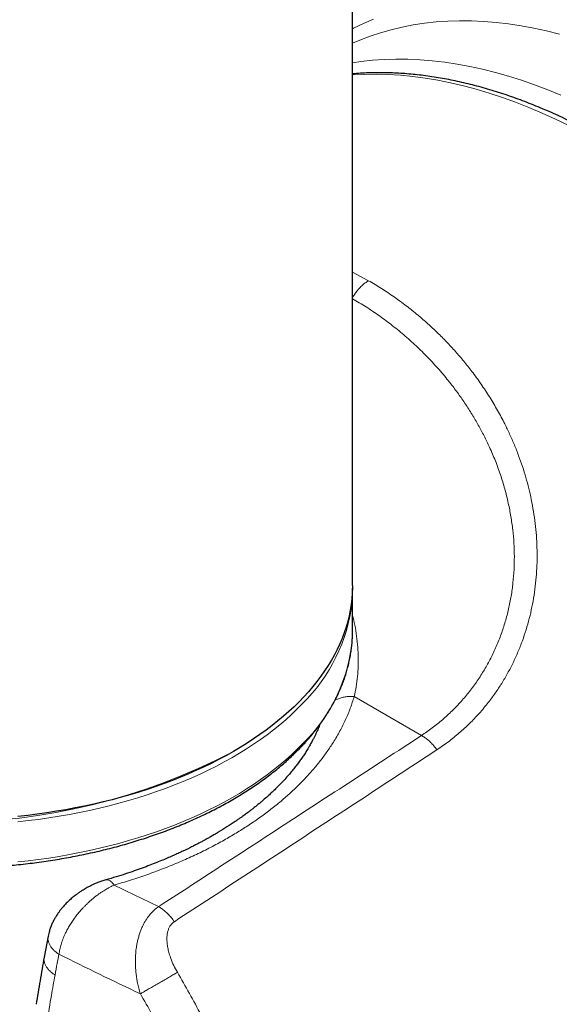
# Model space of a CAD drawing. Header units: millimetres. Extents: x 8 to 960, y 12 to 931.
# Tile 60 of 175: x 914 to 930, y 162 to 192. Entities that reach past the tile are written whole.
import ezdxf

# ---------------------------------------------------------------- set-up
doc = ezdxf.new("R2010")
doc.units = ezdxf.units.MM

msp = doc.modelspace()

# ---------------------------------------------------------------- linework, layer by layer
at = {"color": 7, "linetype": 'Continuous', "lineweight": 30}
for p, q in [((923.662, 174.614), (923.662, 227.689)), ((923.662, 173.226), (923.662, 174.451)), ((922.649, 170.334), (922.649, 170.351)), ((914.383, 163.913), (914.263, 163.277))]:
    msp.add_line(p, q, dxfattribs=at)
at = {"color": 8, "linetype": 'Continuous', "lineweight": 0}
for p, q in [((923.662, 184.168), (924.15, 183.911)), ((923.711, 171.224), (925.763, 170.039))]:
    msp.add_line(p, q, dxfattribs=at)
at = {"color": 8, "linetype": 'Continuous', "lineweight": 0, "flags": 128}
for points in [[(923.662, 191.595), (923.689, 191.609), (923.993, 191.758), (924.305, 191.893)], [(929.965, 191.432), (929.573, 191.531), (929.183, 191.616), (928.797, 191.688), (928.415, 191.746), (928.036, 191.79), (927.662, 191.82), (927.291, 191.837), (926.926, 191.84), (926.565, 191.829), (926.209, 191.804), (925.859, 191.766), (925.514, 191.713), (925.175, 191.647), (924.842, 191.568), (924.515, 191.475), (924.195, 191.368), (923.882, 191.248), (923.662, 191.154)], [(923.661, 190.557), (923.917, 190.594), (924.267, 190.633), (924.622, 190.658), (924.983, 190.669), (925.348, 190.667), (925.718, 190.65), (926.092, 190.62), (926.47, 190.576), (926.852, 190.519), (927.238, 190.447), (927.627, 190.362), (928.018, 190.264), (928.413, 190.152), (928.81, 190.027), (929.21, 189.888), (929.611, 189.736), (930.014, 189.571)], [(930.251, 188.644), (929.844, 188.841), (929.438, 189.026), (929.034, 189.198), (928.631, 189.357), (928.23, 189.502), (927.831, 189.634), (927.434, 189.753), (927.04, 189.858), (926.649, 189.949), (926.261, 190.027), (925.877, 190.091), (925.496, 190.142), (925.119, 190.178), (924.747, 190.201), (924.379, 190.21), (924.015, 190.205), (923.662, 190.186)], [(922.128, 171.002), (921.968, 170.839), (921.8, 170.678), (921.626, 170.52), (921.444, 170.365), (921.255, 170.213), (921.06, 170.063), (920.857, 169.916), (920.648, 169.773), (920.433, 169.633), (920.212, 169.496), (919.984, 169.362), (919.75, 169.232), (919.511, 169.106), (919.265, 168.983), (919.015, 168.864), (918.759, 168.749), (918.498, 168.637), (918.232, 168.53), (917.961, 168.427), (917.685, 168.327), (917.405, 168.233), (917.121, 168.142), (916.833, 168.055), (916.541, 167.973), (916.246, 167.896), (915.947, 167.823), (915.645, 167.754), (915.34, 167.69), (915.032, 167.631), (914.721, 167.576), (914.408, 167.526), (914.093, 167.481), (913.776, 167.441), (913.457, 167.405)], [(913.457, 166.181), (913.776, 166.216), (914.093, 166.256), (914.408, 166.302), (914.721, 166.352), (915.032, 166.406), (915.34, 166.466), (915.645, 166.529), (915.947, 166.598), (916.246, 166.671), (916.541, 166.749), (916.833, 166.831), (917.121, 166.917), (917.405, 167.008), (917.685, 167.103), (917.961, 167.202), (918.232, 167.305), (918.498, 167.412), (918.759, 167.524), (919.015, 167.639), (919.265, 167.758), (919.511, 167.881), (919.75, 168.007), (919.984, 168.137), (920.212, 168.271), (920.433, 168.408), (920.648, 168.548), (920.857, 168.692), (921.06, 168.838), (921.255, 168.988), (921.444, 169.14), (921.626, 169.295), (921.8, 169.453), (921.968, 169.614), (922.128, 169.777)]]:
    msp.add_lwpolyline(points, dxfattribs=at)
at = {"color": 7, "linetype": 'Continuous', "lineweight": 30, "flags": 128}
for points in [[(923.662, 174.614), (923.662, 174.552), (923.655, 174.378), (923.642, 174.205), (923.621, 174.031), (923.593, 173.858), (923.557, 173.686), (923.515, 173.514), (923.465, 173.343), (923.408, 173.172), (923.344, 173.002), (923.272, 172.833), (923.194, 172.666), (923.108, 172.499), (923.016, 172.334), (922.917, 172.17), (922.81, 172.007), (922.697, 171.846), (922.578, 171.687), (922.451, 171.529), (922.318, 171.373), (922.179, 171.219), (922.033, 171.067), (921.881, 170.917), (921.722, 170.77), (921.557, 170.624), (921.387, 170.481), (921.21, 170.34), (921.027, 170.202), (920.839, 170.067), (920.645, 169.934), (920.445, 169.804), (920.24, 169.677), (920.03, 169.552), (919.815, 169.431), (919.594, 169.312), (919.369, 169.197), (919.139, 169.085), (918.904, 168.977), (918.665, 168.871), (918.421, 168.769), (918.173, 168.671), (917.921, 168.575), (917.666, 168.484), (917.406, 168.396), (917.143, 168.312), (916.876, 168.231), (916.606, 168.154), (916.333, 168.081), (916.057, 168.012), (915.778, 167.947), (915.496, 167.886), (915.212, 167.828), (914.926, 167.775), (914.637, 167.726), (914.346, 167.681), (914.054, 167.639), (913.76, 167.602), (913.464, 167.569)], [(923.658, 173.043), (923.662, 173.188), (923.662, 173.226)]]:
    msp.add_lwpolyline(points, dxfattribs=at)
at = {"color": 7, "linetype": 'Continuous', "lineweight": 30}
msp.add_arc((919.523, 174.451), 4.139, 355.2218, 1.1299, dxfattribs=at)
at = {"color": 8, "linetype": 'Continuous', "lineweight": 0}
for centre, radius, start, end in [((918.525, 174.69), 5.156, 314.3331, 353.4986), ((918.612, 173.415), 5.06, 314.0208, 355.778), ((911.262, 186.251), 18.863, 242.417, 297.5832), ((987.153, 308.897), 159.925, 243.74047, 244.27899), ((986.894, 308.576), 162.161, 243.56894, 244.54417)]:
    msp.add_arc(centre, radius, start, end, dxfattribs=at)
at = {"color": 7, "linetype": 'Continuous', "lineweight": 30}
for points, knots in [([(942.292, 151.165), (942.334, 151.189), (942.44, 151.251), (942.607, 151.358), (942.793, 151.482), (942.975, 151.613), (943.154, 151.749), (943.329, 151.891), (943.501, 152.038), (943.669, 152.19), (943.834, 152.348), (943.995, 152.511), (944.152, 152.68), (944.305, 152.853), (944.454, 153.032), (944.6, 153.216), (944.741, 153.405), (944.878, 153.6), (945.012, 153.799), (945.141, 154.003), (945.266, 154.212), (945.387, 154.426), (945.503, 154.645), (945.616, 154.868), (945.724, 155.096), (945.827, 155.329), (945.927, 155.566), (946.021, 155.808), (946.112, 156.053), (946.198, 156.303), (946.279, 156.558), (946.356, 156.816), (946.428, 157.078), (946.495, 157.344), (946.558, 157.614), (946.617, 157.888), (946.67, 158.166), (946.719, 158.447), (946.763, 158.731), (946.803, 159.019), (946.838, 159.31), (946.868, 159.604), (946.894, 159.902), (946.914, 160.202), (946.93, 160.506), (946.942, 160.812), (946.948, 161.121), (946.95, 161.433), (946.947, 161.747), (946.94, 162.063), (946.928, 162.382), (946.911, 162.704), (946.889, 163.027), (946.863, 163.352), (946.832, 163.68), (946.796, 164.009), (946.756, 164.34), (946.711, 164.673), (946.662, 165.008), (946.607, 165.344), (946.549, 165.681), (946.486, 166.02), (946.418, 166.359), (946.346, 166.7), (946.269, 167.042), (946.188, 167.385), (946.102, 167.728), (946.013, 168.073), (945.918, 168.418), (945.82, 168.763), (945.717, 169.109), (945.609, 169.455), (945.498, 169.801), (945.382, 170.147), (945.262, 170.493), (945.138, 170.84), (945.01, 171.186), (944.878, 171.531), (944.742, 171.877), (944.602, 172.221), (944.457, 172.565), (944.309, 172.909), (944.158, 173.251), (944.002, 173.593), (943.843, 173.934), (943.679, 174.273), (943.513, 174.611), (943.342, 174.948), (943.168, 175.284), (942.991, 175.618), (942.81, 175.95), (942.625, 176.281), (942.438, 176.61), (942.247, 176.937), (942.052, 177.262), (941.855, 177.585), (941.654, 177.906), (941.451, 178.224), (941.244, 178.54), (941.035, 178.854), (940.822, 179.165), (940.607, 179.473), (940.389, 179.779), (940.168, 180.082), (939.945, 180.382), (939.719, 180.678), (939.49, 180.972), (939.259, 181.263), (939.026, 181.55), (938.791, 181.834), (938.553, 182.114), (938.313, 182.391), (938.071, 182.665), (937.827, 182.934), (937.581, 183.2), (937.333, 183.462), (937.083, 183.72), (936.832, 183.974), (936.578, 184.224), (936.324, 184.47), (936.067, 184.712), (935.81, 184.949), (935.551, 185.182), (935.29, 185.41), (935.029, 185.634), (934.766, 185.854), (934.502, 186.068), (934.237, 186.278), (933.971, 186.484), (933.705, 186.684), (933.437, 186.88), (933.169, 187.07), (932.9, 187.256), (932.631, 187.436), (932.361, 187.611), (932.091, 187.781), (931.821, 187.946), (931.55, 188.106), (931.279, 188.26), (931.008, 188.409), (930.737, 188.552), (930.466, 188.69), (930.196, 188.822), (929.925, 188.949), (929.655, 189.07), (929.385, 189.185), (929.116, 189.295), (928.847, 189.399), (928.579, 189.497), (928.312, 189.589), (928.046, 189.675), (927.78, 189.756), (927.516, 189.831), (927.252, 189.899), (926.99, 189.962), (926.729, 190.019), (926.469, 190.069), (926.21, 190.114), (925.953, 190.152), (925.698, 190.185), (925.444, 190.211), (925.192, 190.232), (924.942, 190.246), (924.694, 190.254), (924.448, 190.256), (924.204, 190.252), (923.962, 190.242), (923.781, 190.231), (923.682, 190.221), (923.662, 190.219)], [0, 0, 0, 0, 0.003835, 0.009742, 0.01565, 0.021559, 0.02747, 0.033383, 0.039299, 0.045219, 0.051143, 0.057072, 0.063006, 0.068946, 0.074891, 0.080842, 0.086799, 0.092763, 0.098732, 0.104708, 0.11069, 0.116679, 0.122672, 0.128672, 0.134677, 0.140687, 0.146702, 0.152721, 0.158745, 0.164772, 0.170803, 0.176837, 0.182874, 0.188914, 0.194956, 0.201001, 0.207047, 0.213094, 0.219143, 0.225193, 0.231244, 0.237296, 0.243348, 0.2494, 0.255453, 0.261506, 0.267559, 0.273612, 0.279665, 0.285717, 0.291769, 0.297821, 0.303872, 0.309923, 0.315973, 0.322023, 0.328072, 0.334121, 0.340169, 0.346216, 0.352263, 0.358309, 0.364354, 0.370399, 0.376444, 0.382487, 0.38853, 0.394573, 0.400615, 0.406656, 0.412697, 0.418738, 0.424778, 0.430817, 0.436856, 0.442895, 0.448933, 0.454971, 0.461008, 0.467045, 0.473082, 0.479119, 0.485155, 0.491191, 0.497227, 0.503262, 0.509298, 0.515333, 0.521368, 0.527403, 0.533438, 0.539473, 0.545508, 0.551543, 0.557578, 0.563613, 0.569648, 0.575683, 0.581718, 0.587754, 0.593789, 0.599825, 0.605861, 0.611897, 0.617933, 0.62397, 0.630007, 0.636044, 0.642082, 0.64812, 0.654158, 0.660197, 0.666236, 0.672276, 0.678316, 0.684357, 0.690398, 0.69644, 0.702482, 0.708525, 0.714569, 0.720613, 0.726657, 0.732703, 0.738749, 0.744795, 0.750843, 0.756891, 0.762939, 0.768989, 0.775038, 0.781089, 0.78714, 0.793192, 0.799244, 0.805297, 0.81135, 0.817404, 0.823458, 0.829513, 0.835568, 0.841622, 0.847677, 0.853732, 0.859787, 0.865841, 0.871895, 0.877948, 0.884, 0.890051, 0.896101, 0.902149, 0.908196, 0.91424, 0.920282, 0.926322, 0.932358, 0.938392, 0.944421, 0.950447, 0.956469, 0.962486, 0.968498, 0.974506, 0.980507, 0.986503, 0.992493, 0.998477, 1, 1, 1, 1]), ([(898.867, 173.036), (898.869, 172.993), (898.874, 172.894), (898.889, 172.74), (898.911, 172.573), (898.94, 172.407), (898.975, 172.242), (899.017, 172.077), (899.065, 171.912), (899.12, 171.748), (899.181, 171.585), (899.248, 171.423), (899.322, 171.261), (899.402, 171.101), (899.489, 170.942), (899.582, 170.784), (899.681, 170.627), (899.786, 170.472), (899.898, 170.318), (900.015, 170.165), (900.138, 170.014), (900.268, 169.865), (900.403, 169.718), (900.544, 169.573), (900.69, 169.43), (900.843, 169.288), (901, 169.149), (901.164, 169.012), (901.332, 168.878), (901.506, 168.745), (901.685, 168.615), (901.869, 168.488), (902.058, 168.363), (902.252, 168.241), (902.45, 168.121), (902.653, 168.004), (902.861, 167.89), (903.073, 167.779), (903.29, 167.671), (903.51, 167.565), (903.735, 167.463), (903.964, 167.364), (904.196, 167.268), (904.432, 167.175), (904.672, 167.085), (904.915, 166.998), (905.162, 166.915), (905.411, 166.835), (905.664, 166.759), (905.92, 166.686), (906.178, 166.616), (906.439, 166.55), (906.703, 166.487), (906.969, 166.428), (907.237, 166.372), (907.508, 166.321), (907.78, 166.272), (908.054, 166.228), (908.33, 166.187), (908.607, 166.149), (908.886, 166.116), (909.166, 166.086), (909.447, 166.06), (909.729, 166.038), (910.012, 166.019), (910.295, 166.004), (910.579, 165.993), (910.864, 165.986), (911.148, 165.983), (911.433, 165.983), (911.717, 165.987), (912.002, 165.995), (912.286, 166.007), (912.569, 166.022), (912.852, 166.042), (913.133, 166.065), (913.414, 166.092), (913.694, 166.122), (913.973, 166.157), (914.25, 166.195), (914.525, 166.236), (914.799, 166.282), (915.071, 166.331), (915.341, 166.383), (915.609, 166.44), (915.874, 166.499), (916.137, 166.563), (916.398, 166.63), (916.656, 166.7), (916.911, 166.774), (917.163, 166.851), (917.412, 166.932), (917.658, 167.015), (917.9, 167.103), (918.139, 167.193), (918.375, 167.287), (918.606, 167.383), (918.834, 167.483), (919.058, 167.586), (919.278, 167.692), (919.494, 167.801), (919.705, 167.913), (919.912, 168.028), (920.114, 168.145), (920.312, 168.265), (920.505, 168.388), (920.693, 168.513), (920.876, 168.641), (921.054, 168.772), (921.227, 168.905), (921.394, 169.04), (921.556, 169.178), (921.713, 169.317), (921.864, 169.459), (921.992, 169.585), (922.068, 169.664), (922.098, 169.695)], [0, 0, 0, 0, 0.006751, 0.015442, 0.024134, 0.03283, 0.041531, 0.050237, 0.058951, 0.067671, 0.0764, 0.085137, 0.093883, 0.102638, 0.111402, 0.120174, 0.128954, 0.137742, 0.146538, 0.15534, 0.164149, 0.172963, 0.181782, 0.190606, 0.199433, 0.208264, 0.217098, 0.225934, 0.234772, 0.243612, 0.252452, 0.261294, 0.270135, 0.278978, 0.28782, 0.296662, 0.305504, 0.314345, 0.323186, 0.332026, 0.340866, 0.349704, 0.358542, 0.36738, 0.376216, 0.385051, 0.393886, 0.40272, 0.411553, 0.420385, 0.429216, 0.438047, 0.446877, 0.455706, 0.464535, 0.473363, 0.48219, 0.491017, 0.499843, 0.508669, 0.517495, 0.52632, 0.535144, 0.543969, 0.552793, 0.561617, 0.570441, 0.579265, 0.588089, 0.596912, 0.605736, 0.61456, 0.623384, 0.632208, 0.641032, 0.649856, 0.658681, 0.667506, 0.676331, 0.685157, 0.693983, 0.70281, 0.711637, 0.720465, 0.729293, 0.738122, 0.746952, 0.755782, 0.764614, 0.773446, 0.782278, 0.791112, 0.799947, 0.808782, 0.817618, 0.826456, 0.835294, 0.844133, 0.852973, 0.861814, 0.870655, 0.879498, 0.888341, 0.897185, 0.906029, 0.914874, 0.923719, 0.932564, 0.941408, 0.950252, 0.959096, 0.967938, 0.976778, 0.985617, 0.994453, 1, 1, 1, 1]), ([(922.098, 169.695), (922.122, 169.721), (922.192, 169.795), (922.304, 169.92), (922.432, 170.07), (922.553, 170.221), (922.669, 170.375), (922.778, 170.529), (922.881, 170.686), (922.978, 170.843), (923.069, 171.002), (923.153, 171.162), (923.231, 171.323), (923.303, 171.485), (923.368, 171.648), (923.427, 171.812), (923.479, 171.977), (923.525, 172.142), (923.564, 172.308), (923.597, 172.474), (923.623, 172.64), (923.642, 172.807), (923.654, 172.939), (923.656, 173.016), (923.657, 173.037)], [0, 0, 0, 0, 0.025484, 0.073656, 0.121811, 0.169941, 0.218042, 0.266111, 0.314145, 0.36214, 0.410094, 0.458004, 0.505867, 0.553682, 0.601449, 0.649166, 0.696836, 0.744458, 0.792036, 0.839573, 0.887075, 0.934545, 0.981991, 1, 1, 1, 1]), ([(922.662, 170.367), (922.66, 170.362), (922.649, 170.334), (922.628, 170.283), (922.598, 170.211), (922.566, 170.138), (922.529, 170.058), (922.489, 169.976), (922.441, 169.884), (922.385, 169.781), (922.318, 169.664), (922.244, 169.544), (922.166, 169.425), (922.087, 169.31), (922.004, 169.196), (921.915, 169.079), (921.817, 168.956), (921.71, 168.829), (921.596, 168.701), (921.482, 168.579), (921.371, 168.466), (921.263, 168.361), (921.153, 168.257), (921.034, 168.149), (920.923, 168.052), (920.822, 167.967), (920.735, 167.895), (920.647, 167.825), (920.564, 167.76), (920.491, 167.705), (920.43, 167.659), (920.374, 167.618), (920.314, 167.575), (920.245, 167.525), (920.167, 167.47), (920.03, 167.376), (919.833, 167.247), (919.625, 167.118), (919.462, 167.021), (919.352, 166.958), (919.246, 166.898), (919.151, 166.846), (919.071, 166.802), (919.004, 166.767), (918.948, 166.738), (918.898, 166.711), (918.846, 166.685), (918.788, 166.655), (918.721, 166.622), (918.646, 166.585), (918.558, 166.542), (918.456, 166.494), (918.339, 166.439), (918.204, 166.378), (918.05, 166.311), (917.879, 166.238), (917.688, 166.16), (917.477, 166.078), (917.248, 165.992), (917.001, 165.904), (916.735, 165.814), (916.448, 165.724), (916.249, 165.665), (916.146, 165.635)], [0, 0, 0, 0, 0.002852, 0.015177, 0.026671, 0.040609, 0.054342, 0.069128, 0.084103, 0.103739, 0.124168, 0.146481, 0.167908, 0.18809, 0.20833, 0.229233, 0.251317, 0.274687, 0.298412, 0.321483, 0.342306, 0.36159, 0.380498, 0.40098, 0.422886, 0.436376, 0.450222, 0.464413, 0.477509, 0.488535, 0.497488, 0.504907, 0.513545, 0.523504, 0.534781, 0.547375, 0.581224, 0.616196, 0.630254, 0.644498, 0.658294, 0.670375, 0.679996, 0.688118, 0.694738, 0.700384, 0.706615, 0.713533, 0.72114, 0.730305, 0.740381, 0.752096, 0.765646, 0.781039, 0.798283, 0.817387, 0.83836, 0.861211, 0.885907, 0.911877, 0.939543, 0.968913, 1, 1, 1, 1]), ([(916.146, 165.635), (916.102, 165.622), (916.02, 165.597), (915.904, 165.554), (915.804, 165.513), (915.72, 165.474), (915.646, 165.437), (915.577, 165.401), (915.51, 165.363), (915.439, 165.32), (915.361, 165.27), (915.275, 165.21), (915.183, 165.141), (915.084, 165.06), (914.985, 164.969), (914.893, 164.875), (914.813, 164.786), (914.747, 164.703), (914.694, 164.63), (914.647, 164.56), (914.599, 164.483), (914.548, 164.391), (914.499, 164.288), (914.463, 164.198), (914.438, 164.127), (914.419, 164.066), (914.4, 163.995), (914.389, 163.942), (914.383, 163.913)], [0, 0, 0, 0, 0.053628, 0.100927, 0.142127, 0.177356, 0.206673, 0.237158, 0.265867, 0.294292, 0.332667, 0.371109, 0.414109, 0.462936, 0.5178, 0.56812, 0.615542, 0.657116, 0.692687, 0.722786, 0.75558, 0.798461, 0.846382, 0.889951, 0.91278, 0.936198, 0.965274, 1, 1, 1, 1]), ([(914.263, 163.277), (914.22, 163.038), (914.133, 162.561), (914.057, 162.08), (914.019, 161.839)], [0, 0, 0, 0, 0.500316, 1, 1, 1, 1])]:
    msp.add_open_spline(points, degree=3, knots=knots, dxfattribs=at)
at = {"color": 8, "linetype": 'Continuous', "lineweight": 0}
for points, knots in [([(924.15, 183.912), (924.115, 183.89), (924.046, 183.845), (923.943, 183.758), (923.851, 183.663), (923.773, 183.566), (923.711, 183.479), (923.677, 183.421), (923.662, 183.397)], [0, 0, 0, 0, 0.191028, 0.385631, 0.58172, 0.735461, 0.887718, 1, 1, 1, 1]), ([(926.232, 169.602), (926.35, 169.683), (926.586, 169.844), (926.917, 170.113), (927.231, 170.402), (927.527, 170.712), (927.786, 171.023), (928.013, 171.329), (928.21, 171.627), (928.391, 171.936), (928.557, 172.256), (928.707, 172.586), (928.84, 172.923), (928.955, 173.264), (929.052, 173.609), (929.133, 173.96), (929.198, 174.318), (929.245, 174.682), (929.276, 175.046), (929.289, 175.41), (929.286, 175.772), (929.267, 176.136), (929.232, 176.503), (929.18, 176.871), (929.114, 177.229), (929.035, 177.575), (928.946, 177.909), (928.843, 178.243), (928.726, 178.575), (928.596, 178.906), (928.454, 179.229), (928.285, 179.58), (928.085, 179.957), (927.844, 180.363), (927.582, 180.76), (927.318, 181.124), (927.055, 181.455), (926.799, 181.754), (926.531, 182.045), (926.249, 182.328), (925.958, 182.6), (925.642, 182.875), (925.3, 183.148), (924.928, 183.42), (924.546, 183.676), (924.282, 183.833), (924.15, 183.911)], [0, 0, 0, 0, 0.025318, 0.050549, 0.075768, 0.101046, 0.126456, 0.147442, 0.168405, 0.189384, 0.210419, 0.23155, 0.252816, 0.273473, 0.294177, 0.314964, 0.335866, 0.356916, 0.378147, 0.398697, 0.419367, 0.440183, 0.461172, 0.482359, 0.503768, 0.523316, 0.543027, 0.562919, 0.583007, 0.603306, 0.623833, 0.643474, 0.670236, 0.69732, 0.724753, 0.752561, 0.775271, 0.798163, 0.821248, 0.844537, 0.868043, 0.891239, 0.918314, 0.945456, 0.972679, 1, 1, 1, 1]), ([(923.662, 183.363), (923.8, 183.281), (924.08, 183.114), (924.487, 182.838), (924.887, 182.54), (925.273, 182.221), (925.647, 181.883), (926.004, 181.527), (926.342, 181.155), (926.635, 180.799), (926.888, 180.463), (927.104, 180.152), (927.307, 179.834), (927.497, 179.51), (927.674, 179.176), (927.85, 178.811), (928.018, 178.416), (928.173, 177.992), (928.305, 177.563), (928.411, 177.139), (928.491, 176.724), (928.549, 176.317), (928.584, 175.91), (928.597, 175.503), (928.588, 175.097), (928.556, 174.693), (928.5, 174.293), (928.422, 173.898), (928.32, 173.51), (928.196, 173.128), (928.048, 172.755), (927.877, 172.392), (927.683, 172.042), (927.468, 171.704), (927.231, 171.382), (926.975, 171.076), (926.7, 170.788), (926.406, 170.518), (926.095, 170.266), (925.874, 170.115), (925.763, 170.039)], [0, 0, 0, 0, 0.030245, 0.061498, 0.092706, 0.123916, 0.155532, 0.186902, 0.218075, 0.249104, 0.27261, 0.295953, 0.319159, 0.34225, 0.365252, 0.388738, 0.41656, 0.444156, 0.471575, 0.498867, 0.524162, 0.549289, 0.574291, 0.599213, 0.624099, 0.649107, 0.674024, 0.698895, 0.723769, 0.748694, 0.773762, 0.798803, 0.823867, 0.849, 0.874252, 0.899358, 0.92444, 0.949544, 0.974716, 1, 1, 1, 1]), ([(923.711, 171.224), (923.733, 171.324), (923.776, 171.524), (923.816, 171.837), (923.838, 172.156), (923.838, 172.483), (923.818, 172.816), (923.777, 173.152), (923.726, 173.453), (923.68, 173.64), (923.662, 173.716)], [0, 0, 0, 0, 0.129417, 0.258944, 0.388785, 0.519139, 0.650207, 0.782183, 0.912061, 1, 1, 1, 1]), ([(916.396, 165.476), (916.564, 165.525), (916.9, 165.624), (917.391, 165.79), (917.872, 165.967), (918.34, 166.157), (918.794, 166.358), (919.231, 166.57), (919.641, 166.786), (920.024, 167.006), (920.383, 167.228), (920.728, 167.458), (921.058, 167.698), (921.373, 167.944), (921.67, 168.197), (921.95, 168.456), (922.211, 168.72), (922.455, 168.99), (922.682, 169.265), (922.89, 169.546), (923.092, 169.85), (923.282, 170.175), (923.454, 170.522), (923.6, 170.871), (923.674, 171.106), (923.711, 171.224)], [0, 0, 0, 0, 0.044692, 0.089542, 0.134635, 0.179711, 0.224607, 0.269308, 0.313917, 0.354818, 0.395811, 0.436979, 0.478261, 0.519552, 0.560665, 0.601625, 0.6425, 0.683356, 0.72426, 0.765286, 0.806526, 0.855189, 0.903635, 0.951866, 1, 1, 1, 1]), ([(923.126, 171.114), (923.16, 171.13), (923.229, 171.165), (923.345, 171.199), (923.467, 171.222), (923.589, 171.231), (923.671, 171.226), (923.711, 171.224)], [0, 0, 0, 0, 0.19891, 0.408176, 0.612396, 0.810069, 1, 1, 1, 1]), ([(925.763, 170.039), (925.022, 169.556), (923.535, 168.586), (921.456, 167.231), (919.526, 165.974), (918.341, 165.203), (917.748, 164.817)], [0, 0, 0, 0, 0.277543, 0.557006, 0.77792, 1, 1, 1, 1]), ([(925.763, 170.039), (925.794, 170.021), (925.856, 169.985), (925.949, 169.914), (926.045, 169.827), (926.142, 169.724), (926.202, 169.643), (926.232, 169.602)], [0, 0, 0, 0, 0.184782, 0.372183, 0.560663, 0.78196, 1, 1, 1, 1]), ([(918.23, 164.359), (918.984, 164.853), (920.487, 165.836), (922.573, 167.203), (924.487, 168.457), (925.652, 169.221), (926.232, 169.602)], [0, 0, 0, 0, 0.2824449, 0.5629976, 0.7820927, 1, 1, 1, 1]), ([(916.146, 165.634), (916.148, 165.635), (916.162, 165.643), (916.195, 165.639), (916.243, 165.623), (916.294, 165.588), (916.345, 165.54), (916.38, 165.497), (916.396, 165.476)], [0, 0, 0, 0, 0.021202, 0.226896, 0.429251, 0.6265, 0.817144, 1, 1, 1, 1]), ([(914.713, 163.366), (914.721, 163.415), (914.736, 163.514), (914.776, 163.668), (914.83, 163.826), (914.892, 163.971), (914.958, 164.104), (915.025, 164.225), (915.102, 164.348), (915.189, 164.473), (915.268, 164.575), (915.334, 164.654), (915.385, 164.713), (915.441, 164.775), (915.503, 164.839), (915.571, 164.906), (915.645, 164.975), (915.725, 165.045), (915.808, 165.113), (915.891, 165.176), (915.97, 165.232), (916.043, 165.282), (916.111, 165.324), (916.185, 165.368), (916.26, 165.409), (916.334, 165.447), (916.378, 165.467), (916.396, 165.476)], [0, 0, 0, 0, 0.059758, 0.120777, 0.183091, 0.246731, 0.293157, 0.341525, 0.391842, 0.444117, 0.498356, 0.522852, 0.549328, 0.577787, 0.608227, 0.640648, 0.675051, 0.711436, 0.749801, 0.786447, 0.820509, 0.851987, 0.880882, 0.907193, 0.945302, 0.976238, 1, 1, 1, 1]), ([(917.748, 164.817), (917.704, 164.784), (917.615, 164.718), (917.495, 164.592), (917.386, 164.447), (917.304, 164.308), (917.243, 164.182), (917.199, 164.074), (917.16, 163.96), (917.125, 163.839), (917.096, 163.712), (917.075, 163.594), (917.061, 163.486), (917.051, 163.389), (917.045, 163.288), (917.042, 163.184), (917.042, 163.075), (917.047, 162.962), (917.054, 162.872), (917.06, 162.804), (917.066, 162.758), (917.072, 162.71), (917.079, 162.66), (917.087, 162.608), (917.097, 162.554), (917.114, 162.462), (917.144, 162.329), (917.178, 162.217), (917.195, 162.159)], [0, 0, 0, 0, 0.066277, 0.133289, 0.201258, 0.270399, 0.310177, 0.350997, 0.39289, 0.435885, 0.480012, 0.525295, 0.556286, 0.588442, 0.621769, 0.656272, 0.691956, 0.728826, 0.766885, 0.781178, 0.796228, 0.812036, 0.828602, 0.845925, 0.864007, 0.882847, 0.938557, 1, 1, 1, 1]), ([(917.748, 164.817), (917.78, 164.798), (917.844, 164.76), (917.94, 164.686), (918.039, 164.595), (918.139, 164.486), (918.2, 164.401), (918.23, 164.359)], [0, 0, 0, 0, 0.184646, 0.372099, 0.560711, 0.782102, 1, 1, 1, 1]), ([(918.323, 162.815), (918.285, 162.884), (918.21, 163.02), (918.13, 163.212), (918.073, 163.381), (918.036, 163.527), (918.016, 163.648), (918.006, 163.744), (918.003, 163.816), (918.004, 163.896), (918.013, 163.982), (918.032, 164.075), (918.063, 164.161), (918.107, 164.24), (918.162, 164.308), (918.208, 164.342), (918.23, 164.359)], [0, 0, 0, 0, 0.131224, 0.259868, 0.348963, 0.434527, 0.517291, 0.561832, 0.604804, 0.646376, 0.7065, 0.76459, 0.824534, 0.883223, 0.942395, 1, 1, 1, 1]), ([(914.385, 163.912), (914.383, 163.901), (914.373, 163.863), (914.379, 163.795), (914.4, 163.712), (914.44, 163.631), (914.493, 163.555), (914.558, 163.485), (914.631, 163.422), (914.686, 163.384), (914.713, 163.366)], [0, 0, 0, 0, 0.063908, 0.211564, 0.356281, 0.496805, 0.632101, 0.761382, 0.884116, 1, 1, 1, 1]), ([(914.266, 163.276), (914.263, 163.266), (914.254, 163.229), (914.259, 163.162), (914.28, 163.078), (914.319, 162.997), (914.373, 162.921), (914.438, 162.85), (914.511, 162.787), (914.567, 162.749), (914.594, 162.731)], [0, 0, 0, 0, 0.0572901, 0.2061187, 0.3519579, 0.4935311, 0.6297891, 0.7599383, 0.8834417, 1, 1, 1, 1]), ([(914.594, 162.731), (914.616, 162.85), (914.655, 163.061), (914.695, 163.273), (914.713, 163.366)], [0, 0, 0, 0, 0.5599437, 1, 1, 1, 1]), ([(917.195, 162.159), (917.226, 162.177), (917.289, 162.214), (917.403, 162.28), (917.53, 162.355), (917.669, 162.435), (917.812, 162.518), (917.953, 162.601), (918.088, 162.679), (918.213, 162.751), (918.287, 162.794), (918.323, 162.815)], [0, 0, 0, 0, 0.10539, 0.215588, 0.329479, 0.445684, 0.562644, 0.676683, 0.788412, 0.896533, 1, 1, 1, 1]), ([(918.293, 137.649), (918.416, 137.72), (918.662, 137.863), (919.016, 138.107), (919.359, 138.372), (919.688, 138.658), (920.003, 138.966), (920.303, 139.294), (920.588, 139.643), (920.857, 140.012), (921.11, 140.4), (921.348, 140.807), (921.569, 141.233), (921.773, 141.677), (921.961, 142.138), (922.131, 142.617), (922.284, 143.112), (922.42, 143.622), (922.538, 144.148), (922.638, 144.689), (922.72, 145.243), (922.784, 145.811), (922.831, 146.391), (922.859, 146.984), (922.869, 147.587), (922.86, 148.201), (922.834, 148.825), (922.79, 149.458), (922.727, 150.1), (922.646, 150.748), (922.548, 151.404), (922.431, 152.066), (922.297, 152.732), (922.146, 153.404), (921.977, 154.078), (921.791, 154.756), (921.589, 155.436), (921.369, 156.117), (921.133, 156.798), (920.881, 157.479), (920.613, 158.159), (920.33, 158.837), (920.032, 159.511), (919.718, 160.183), (919.391, 160.85), (919.049, 161.511), (918.694, 162.167), (918.447, 162.599), (918.323, 162.815)], [0, 0, 0, 0, 0.02141, 0.043157, 0.064903, 0.08665, 0.108396, 0.130142, 0.151889, 0.173635, 0.195382, 0.217128, 0.238875, 0.260621, 0.282368, 0.304114, 0.32586, 0.347607, 0.369353, 0.3911, 0.412846, 0.434593, 0.456339, 0.478085, 0.499832, 0.521578, 0.543325, 0.565071, 0.586818, 0.608564, 0.630311, 0.652057, 0.673803, 0.69555, 0.717296, 0.739043, 0.760789, 0.782536, 0.804282, 0.826028, 0.847775, 0.869521, 0.891268, 0.913014, 0.934761, 0.956507, 0.978254, 1, 1, 1, 1]), ([(914.354, 161.316), (914.396, 161.581), (914.47, 162.054), (914.556, 162.524), (914.594, 162.731)], [0, 0, 0, 0, 0.559618, 1, 1, 1, 1])]:
    msp.add_open_spline(points, degree=3, knots=knots, dxfattribs=at)
msp.add_open_spline([(917.195, 162.159), (917.314, 161.951), (917.552, 161.537), (917.892, 160.907), (918.22, 160.272), (918.535, 159.632), (918.835, 158.988), (919.122, 158.34), (919.394, 157.69), (919.651, 157.037), (919.893, 156.384), (920.119, 155.73), (920.33, 155.076), (920.524, 154.424), (920.703, 153.773), (920.865, 153.125), (921.01, 152.481), (921.139, 151.841), (921.25, 151.206), (921.345, 150.577), (921.422, 149.954), (921.482, 149.338), (921.525, 148.731), (921.551, 148.132), (921.558, 147.542), (921.549, 146.963), (921.522, 146.395), (921.478, 145.837), (921.416, 145.292), (921.337, 144.76), (921.241, 144.241), (921.127, 143.737), (920.997, 143.247), (920.85, 142.772), (920.687, 142.312), (920.507, 141.869), (920.311, 141.443), (920.098, 141.035), (919.871, 140.644), (919.627, 140.271), (919.369, 139.917), (919.096, 139.582), (918.808, 139.267), (918.506, 138.972), (918.19, 138.697), (917.861, 138.442), (917.518, 138.209), (917.163, 137.997), (916.797, 137.804), (916.542, 137.695), (916.415, 137.64)], degree=3, dxfattribs=at)

doc.saveas('drawing.dxf')
